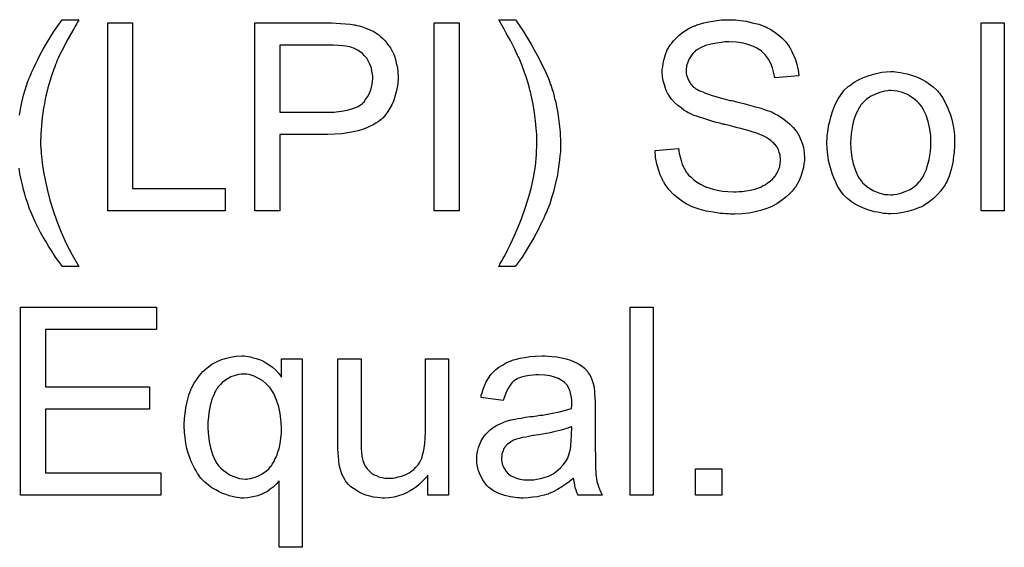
# Model space of a CAD drawing. Extents: x -2 to 8.5, y -2.9 to 5.2.
# Tile 167 of 207: x 4.881 to 5.3, y 1.823 to 2.047. Entities that reach past the tile are written whole.
import ezdxf

# ---------------------------------------------------------------- set-up
doc = ezdxf.new("R2010")
doc.units = 0
doc.layers.add('acc-ni-360-20-out-a_document', color=1, linetype='CONTINUOUS')

msp = doc.modelspace()

# ---------------------------------------------------------------- linework, layer by layer
at = {"layer": 'acc-ni-360-20-out-a_document', "color": 1}
for points in [[(4.905859, 2.047338), (4.905743, 2.046991), (4.905396, 2.046412), (4.904933, 2.045603), (4.904355, 2.044677), (4.903776, 2.04352), (4.902388, 2.04109), (4.900884, 2.038429), (4.899495, 2.035768), (4.898107, 2.033223), (4.897644, 2.032181), (4.897181, 2.03114), (4.897181, 2.031024), (4.897066, 2.030793), (4.896834, 2.030446), (4.896603, 2.029867), (4.896372, 2.029173), (4.896024, 2.028363), (4.895677, 2.027438), (4.89533, 2.026396), (4.894405, 2.023967), (4.893595, 2.021306), (4.892785, 2.018413), (4.891975, 2.015405), (4.891975, 2.015289), (4.891859, 2.014942), (4.891743, 2.014364), (4.891628, 2.013669), (4.891396, 2.012744), (4.891281, 2.011587), (4.891049, 2.01043), (4.890818, 2.009041), (4.890587, 2.007537), (4.890355, 2.005918), (4.890008, 2.002447), (4.889777, 1.998744), (4.889661, 1.994926), (4.889661, 1.99481), (4.889661, 1.994579), (4.889661, 1.994232), (4.889661, 1.993769), (4.889777, 1.993075), (4.889777, 1.992381), (4.889892, 1.991455), (4.889892, 1.990414), (4.890124, 1.987984), (4.890471, 1.985207), (4.891049, 1.981968), (4.891743, 1.978497), (4.892553, 1.974678), (4.893595, 1.970513), (4.894983, 1.966117), (4.896603, 1.961604), (4.898454, 1.956976), (4.900537, 1.952117), (4.903082, 1.947258), (4.905975, 1.942398), (4.898917, 1.942398), (4.898801, 1.942514), (4.89857, 1.942861), (4.898107, 1.943439), (4.897529, 1.944249), (4.896834, 1.945175), (4.896024, 1.946332), (4.895099, 1.94772), (4.894173, 1.949225), (4.893016, 1.95096), (4.891975, 1.952811), (4.890818, 1.954778), (4.889661, 1.956861), (4.888504, 1.959059), (4.887347, 1.961373), (4.885149, 1.966348), (4.885033, 1.966464), (4.884917, 1.966927), (4.884686, 1.967736), (4.884339, 1.968778), (4.883876, 1.970051), (4.883413, 1.971439), (4.88295, 1.973174), (4.882372, 1.975141), (4.881909, 1.977108), (4.881331, 1.979422), (4.880868, 1.981736), (4.880521, 1.984166)], [(4.880636, 2.006727), (4.881331, 2.010893), (4.882372, 2.015289), (4.88376, 2.019802), (4.883876, 2.019917), (4.883992, 2.02038), (4.884223, 2.02119), (4.884686, 2.022231), (4.885149, 2.023388), (4.885843, 2.024892), (4.886653, 2.026628), (4.887463, 2.028479), (4.888504, 2.030446), (4.889545, 2.032644), (4.890818, 2.034958), (4.892206, 2.037272), (4.89371, 2.039818), (4.89533, 2.042363), (4.897066, 2.044908), (4.898917, 2.047454), (4.905975, 2.047454), (4.905859, 2.047338)], [(5.09202, 2.047338), (5.092367, 2.046875), (5.09283, 2.046065), (5.093524, 2.04514), (5.09445, 2.043867), (5.095376, 2.042363), (5.096417, 2.040743), (5.097574, 2.038892), (5.098846, 2.03681), (5.100003, 2.034611), (5.101276, 2.032413), (5.102549, 2.029983), (5.104863, 2.025008), (5.10602, 2.022347), (5.106945, 2.019802), (5.106945, 2.019686), (5.107177, 2.019223), (5.107293, 2.018645), (5.10764, 2.017719), (5.107987, 2.016678), (5.108334, 2.015405), (5.108681, 2.013901), (5.109144, 2.012281), (5.109491, 2.01043), (5.109838, 2.008463), (5.110185, 2.006496), (5.110532, 2.004298), (5.110995, 1.99967), (5.111226, 1.994926), (5.111226, 1.99481), (5.111226, 1.994232), (5.111226, 1.993422), (5.111111, 1.992381), (5.111111, 1.991108), (5.110879, 1.989488), (5.110764, 1.987753), (5.110532, 1.985786), (5.110185, 1.983703), (5.109838, 1.981389), (5.108797, 1.976646), (5.108218, 1.9741), (5.107408, 1.971555), (5.106598, 1.968894), (5.105557, 1.966348), (5.105441, 1.966233), (5.105326, 1.96577), (5.104979, 1.965075), (5.104516, 1.964034), (5.104053, 1.962877), (5.103359, 1.961489), (5.102549, 1.959985), (5.101739, 1.958249), (5.100813, 1.956398), (5.099772, 1.954547), (5.097458, 1.950497), (5.094797, 1.946332), (5.091904, 1.942398), (5.084847, 1.942398), (5.084847, 1.942514), (5.085078, 1.942745), (5.08531, 1.943092), (5.085541, 1.943555), (5.085888, 1.944249), (5.086351, 1.944944), (5.086814, 1.945869), (5.087392, 1.946911), (5.088665, 1.949225), (5.090053, 1.952117), (5.091442, 1.955241), (5.093061, 1.958828), (5.094566, 1.962646), (5.095954, 1.966695), (5.097342, 1.971092), (5.098615, 1.975604), (5.099656, 1.980232), (5.100466, 1.985092), (5.100929, 1.989951), (5.10116, 1.994926), (5.10116, 1.995042), (5.10116, 1.995389), (5.10116, 1.995967), (5.10116, 1.996662), (5.101045, 1.997587), (5.101045, 1.998744), (5.100929, 1.999901), (5.100813, 2.00129), (5.100698, 2.002794), (5.100582, 2.004414), (5.100119, 2.007769), (5.099541, 2.011471), (5.098731, 2.015289), (5.098731, 2.015405), (5.098615, 2.015636), (5.098499, 2.016099), (5.098384, 2.016678), (5.098152, 2.017372), (5.097921, 2.018297), (5.097342, 2.02038), (5.096648, 2.022694), (5.095723, 2.025355), (5.094681, 2.028248), (5.093524, 2.031024), (5.093524, 2.03114), (5.093409, 2.031256), (5.093293, 2.031603), (5.093061, 2.03195), (5.09283, 2.032529), (5.092483, 2.033223), (5.092136, 2.033917), (5.091673, 2.034958), (5.091095, 2.036), (5.090516, 2.037157), (5.089822, 2.038545), (5.089012, 2.040049), (5.088086, 2.041669), (5.087161, 2.043404), (5.086004, 2.045371), (5.084847, 2.047454), (5.091904, 2.047454), (5.09202, 2.047338)], [(5.184927, 2.047338), (5.185737, 2.047338), (5.187935, 2.047107), (5.190365, 2.04676), (5.192911, 2.046181), (5.195687, 2.045487), (5.198233, 2.044561), (5.198349, 2.044561), (5.19858, 2.044446), (5.198927, 2.044214), (5.19939, 2.043983), (5.200547, 2.043404), (5.202051, 2.042363), (5.203786, 2.041206), (5.205522, 2.039702), (5.207142, 2.037966), (5.208646, 2.036), (5.208646, 2.035884), (5.208761, 2.035768), (5.208993, 2.035421), (5.209224, 2.035074), (5.209803, 2.033917), (5.210497, 2.032413), (5.211307, 2.030562), (5.211885, 2.028363), (5.212464, 2.026049), (5.212695, 2.023504), (5.202514, 2.022694), (5.202514, 2.02281), (5.202514, 2.023041), (5.202398, 2.023388), (5.202282, 2.023967), (5.201935, 2.025239), (5.201472, 2.026975), (5.200778, 2.028826), (5.199737, 2.030677), (5.198464, 2.032413), (5.196844, 2.034033), (5.196613, 2.034148), (5.196034, 2.034611), (5.194877, 2.035305), (5.193373, 2.036), (5.191407, 2.036694), (5.189092, 2.037388), (5.1862, 2.037851), (5.18296, 2.037966), (5.181341, 2.037966), (5.180646, 2.037851), (5.179721, 2.037735), (5.177638, 2.037504), (5.175324, 2.037041), (5.17301, 2.036462), (5.170812, 2.035537), (5.169886, 2.034958), (5.168961, 2.03438), (5.168729, 2.034264), (5.168266, 2.033801), (5.167572, 2.032991), (5.166878, 2.032066), (5.166068, 2.030793), (5.165374, 2.029405), (5.164911, 2.027785), (5.16468, 2.025934), (5.16468, 2.025702), (5.16468, 2.025239), (5.164796, 2.02443), (5.165027, 2.023504), (5.165374, 2.022347), (5.165953, 2.02119), (5.166647, 2.020033), (5.167688, 2.018876), (5.167804, 2.01876), (5.168382, 2.018413), (5.168845, 2.018066), (5.169308, 2.017835), (5.170002, 2.017488), (5.170812, 2.017025), (5.171853, 2.016678), (5.17301, 2.016215), (5.174283, 2.015752), (5.175787, 2.015174), (5.177407, 2.014711), (5.179258, 2.014132), (5.181341, 2.013669), (5.183655, 2.013091), (5.18377, 2.013091), (5.184233, 2.012975), (5.184927, 2.01286), (5.185737, 2.012628), (5.186779, 2.012397), (5.188051, 2.01205), (5.189324, 2.011703), (5.190712, 2.011355), (5.193721, 2.010546), (5.196613, 2.009736), (5.198001, 2.009273), (5.199274, 2.00881), (5.200431, 2.008463), (5.201357, 2.008), (5.201472, 2.008), (5.201704, 2.007884), (5.202051, 2.007653), (5.202514, 2.007422), (5.203786, 2.006727), (5.205291, 2.005802), (5.207026, 2.004529), (5.208761, 2.003141), (5.210381, 2.001521), (5.21177, 1.999785), (5.211885, 1.999554), (5.212348, 1.998976), (5.212811, 1.997934), (5.213505, 1.996546), (5.214084, 1.994926), (5.214662, 1.992959), (5.215009, 1.990761), (5.215125, 1.988447), (5.215125, 1.988331), (5.215125, 1.988216), (5.215125, 1.987868), (5.215125, 1.987406), (5.214894, 1.986133), (5.214662, 1.984513), (5.214199, 1.982662), (5.213621, 1.980695), (5.212695, 1.978612), (5.211423, 1.976414), (5.211423, 1.976298), (5.211307, 1.976183), (5.210728, 1.975488), (5.209918, 1.974447), (5.208761, 1.97329), (5.207257, 1.971902), (5.205406, 1.970398), (5.203324, 1.969009), (5.200894, 1.967737), (5.200778, 1.967737), (5.200547, 1.967621), (5.2002, 1.967505), (5.199737, 1.967274), (5.199043, 1.967042), (5.198233, 1.966695), (5.196382, 1.966233), (5.194183, 1.965654), (5.191522, 1.965075), (5.18863, 1.964728), (5.185506, 1.964613), (5.183655, 1.964613), (5.182729, 1.964728), (5.181688, 1.964728), (5.180531, 1.964844), (5.179142, 1.96496), (5.17625, 1.965423), (5.173242, 1.965885), (5.170233, 1.966695), (5.167341, 1.967737), (5.167225, 1.967737), (5.166994, 1.967852), (5.166647, 1.968084), (5.166184, 1.968315), (5.164796, 1.969009), (5.163176, 1.970051), (5.161324, 1.971439), (5.159358, 1.973059), (5.157506, 1.975026), (5.155771, 1.977224), (5.155771, 1.97734), (5.155539, 1.977571), (5.155424, 1.977918), (5.155077, 1.978381), (5.154845, 1.978959), (5.154498, 1.979654), (5.153688, 1.981389), (5.152878, 1.983588), (5.152184, 1.986017), (5.151721, 1.988794), (5.15149, 1.991687), (5.16144, 1.992612), (5.16144, 1.992496), (5.16144, 1.992381), (5.161556, 1.992034), (5.161556, 1.991571), (5.161787, 1.99053), (5.162134, 1.989025), (5.162597, 1.987521), (5.16306, 1.985786), (5.16387, 1.984166), (5.16468, 1.982662), (5.164796, 1.982546), (5.165143, 1.982083), (5.165721, 1.981274), (5.166647, 1.980464), (5.167804, 1.979422), (5.169076, 1.978381), (5.170812, 1.97734), (5.172663, 1.976414), (5.172779, 1.976414), (5.172895, 1.976298), (5.173242, 1.976183), (5.173589, 1.976067), (5.174746, 1.97572), (5.17625, 1.975257), (5.178101, 1.974794), (5.180184, 1.974447), (5.182498, 1.974216), (5.185043, 1.9741), (5.186084, 1.9741), (5.187241, 1.974216), (5.18863, 1.974332), (5.190249, 1.974563), (5.192101, 1.974794), (5.193952, 1.975257), (5.195687, 1.975836), (5.195919, 1.975951), (5.196497, 1.976183), (5.197307, 1.976646), (5.198349, 1.977108), (5.19939, 1.977918), (5.200547, 1.978728), (5.201704, 1.979654), (5.202629, 1.980811), (5.202745, 1.980926), (5.202976, 1.981389), (5.203324, 1.981968), (5.203786, 1.982893), (5.204249, 1.983819), (5.204596, 1.984976), (5.204828, 1.986249), (5.204943, 1.987637), (5.204943, 1.987753), (5.204943, 1.988331), (5.204828, 1.989025), (5.204712, 1.989951), (5.204365, 1.990877), (5.204018, 1.992034), (5.203439, 1.993191), (5.202629, 1.994232), (5.202514, 1.994348), (5.202167, 1.994695), (5.201704, 1.995158), (5.200894, 1.995852), (5.199968, 1.996546), (5.198696, 1.997356), (5.197191, 1.998166), (5.195456, 1.99886), (5.19534, 1.998976), (5.194762, 1.999091), (5.193836, 1.999438), (5.193258, 1.999554), (5.192448, 1.999785), (5.191638, 2.000133), (5.190597, 2.000364), (5.18944, 2.000711), (5.188051, 2.001058), (5.186663, 2.001405), (5.185043, 2.001868), (5.183192, 2.002331), (5.181225, 2.002794), (5.181109, 2.002794), (5.180762, 2.002909), (5.180184, 2.003025), (5.179489, 2.003256), (5.178564, 2.003488), (5.177523, 2.003719), (5.175208, 2.004414), (5.172663, 2.005223), (5.170002, 2.006033), (5.167688, 2.006843), (5.166647, 2.007306), (5.165721, 2.007769), (5.165605, 2.007769), (5.16549, 2.007884), (5.164796, 2.008347), (5.163754, 2.008926), (5.162597, 2.009851), (5.161209, 2.010893), (5.15982, 2.012165), (5.158432, 2.013669), (5.157275, 2.015289), (5.157159, 2.015521), (5.156812, 2.016099), (5.156349, 2.017025), (5.155887, 2.018182), (5.155424, 2.019686), (5.154961, 2.021421), (5.154614, 2.023273), (5.154498, 2.025239), (5.154498, 2.025355), (5.154498, 2.025471), (5.154498, 2.025818), (5.154498, 2.026281), (5.15473, 2.027438), (5.154961, 2.028942), (5.155308, 2.030677), (5.155887, 2.032644), (5.156697, 2.034611), (5.157854, 2.036578), (5.157854, 2.036694), (5.157969, 2.03681), (5.158548, 2.037504), (5.159358, 2.038429), (5.160399, 2.039586), (5.161787, 2.040859), (5.163523, 2.042247), (5.165605, 2.04352), (5.167919, 2.044677), (5.168035, 2.044677), (5.168266, 2.044793), (5.168614, 2.044909), (5.169076, 2.04514), (5.169655, 2.045371), (5.170465, 2.045603), (5.1722, 2.046065), (5.174399, 2.046528), (5.176944, 2.046991), (5.179605, 2.047338), (5.182613, 2.047454), (5.184117, 2.047454), (5.184927, 2.047338)], [(4.928883, 1.975488), (4.968337, 1.975488), (4.968337, 1.966001), (4.918239, 1.966001), (4.918239, 2.046065), (4.928883, 2.046065), (4.928883, 1.975488)], [(5.015542, 2.04595), (5.017509, 2.045834), (5.019592, 2.045718), (5.021559, 2.045487), (5.023294, 2.045256), (5.023526, 2.045256), (5.024336, 2.045024), (5.025377, 2.044793), (5.026765, 2.044446), (5.02827, 2.043867), (5.029889, 2.043173), (5.031625, 2.042363), (5.033129, 2.041438), (5.03336, 2.041322), (5.033823, 2.040975), (5.034517, 2.040281), (5.035443, 2.039471), (5.036484, 2.038429), (5.037525, 2.037041), (5.038682, 2.035537), (5.039608, 2.033801), (5.039724, 2.03357), (5.039955, 2.032991), (5.040418, 2.03195), (5.040881, 2.030562), (5.041228, 2.028942), (5.041691, 2.027091), (5.041922, 2.025008), (5.042038, 2.02281), (5.042038, 2.022694), (5.042038, 2.022347), (5.042038, 2.021884), (5.041922, 2.021074), (5.041806, 2.020264), (5.041691, 2.019223), (5.041459, 2.018066), (5.041228, 2.016793), (5.040418, 2.014132), (5.039955, 2.012744), (5.039261, 2.01124), (5.038451, 2.009736), (5.037641, 2.008347), (5.0366, 2.006959), (5.035443, 2.005571), (5.035327, 2.005455), (5.035096, 2.005223), (5.034749, 2.004876), (5.03417, 2.004529), (5.033476, 2.003951), (5.03255, 2.003372), (5.031393, 2.002678), (5.030121, 2.0021), (5.028617, 2.001405), (5.026881, 2.000711), (5.02503, 2.000133), (5.022832, 1.99967), (5.020518, 1.999207), (5.017972, 1.99886), (5.01508, 1.998629), (5.012072, 1.998513), (4.991593, 1.998513), (4.991593, 1.966001), (4.980948, 1.966001), (4.980948, 2.046065), (5.013807, 2.046065), (5.015542, 2.04595)], [(5.067955, 1.966001), (5.05731, 1.966001), (5.05731, 2.046065), (5.067955, 2.046065), (5.067955, 1.966001)], [(5.30028, 1.966001), (5.290446, 1.966001), (5.290446, 2.046065), (5.30028, 2.046065), (5.30028, 1.966001)], [(5.014501, 2.036578), (4.991593, 2.036578), (4.991593, 2.008), (5.013113, 2.008), (5.013923, 2.008116), (5.014733, 2.008116), (5.015658, 2.008232), (5.017856, 2.008463), (5.020286, 2.008926), (5.022716, 2.00962), (5.024914, 2.010546), (5.025956, 2.011124), (5.026765, 2.011818), (5.026997, 2.01205), (5.02746, 2.012513), (5.028154, 2.013438), (5.028964, 2.014595), (5.029774, 2.016099), (5.030468, 2.01795), (5.030931, 2.020033), (5.031162, 2.022463), (5.031162, 2.022578), (5.031162, 2.022694), (5.031162, 2.023273), (5.031046, 2.024314), (5.030815, 2.025471), (5.030583, 2.026744), (5.030121, 2.028248), (5.029426, 2.029636), (5.028617, 2.031024), (5.028501, 2.03114), (5.028154, 2.031603), (5.027575, 2.032181), (5.026881, 2.032991), (5.02584, 2.033801), (5.024683, 2.034495), (5.02341, 2.03519), (5.021906, 2.035768), (5.02179, 2.035768), (5.021328, 2.035884), (5.020633, 2.036), (5.019708, 2.036231), (5.018319, 2.036347), (5.016584, 2.036462), (5.014501, 2.036578)], [(5.253885, 2.025239), (5.254926, 2.025124), (5.256083, 2.024892), (5.257355, 2.024661), (5.25886, 2.02443), (5.261984, 2.023388), (5.263603, 2.02281), (5.265223, 2.022), (5.266843, 2.02119), (5.268463, 2.020033), (5.269967, 2.018876), (5.271471, 2.017488), (5.271587, 2.017372), (5.271818, 2.01714), (5.272165, 2.016678), (5.272628, 2.016099), (5.273206, 2.015289), (5.273901, 2.014248), (5.274595, 2.013091), (5.275289, 2.011818), (5.275983, 2.01043), (5.276677, 2.008694), (5.277372, 2.006959), (5.27795, 2.004992), (5.278413, 2.002909), (5.27876, 2.000711), (5.278991, 1.998397), (5.279107, 1.995852), (5.279107, 1.995736), (5.279107, 1.995389), (5.279107, 1.99481), (5.279107, 1.994001), (5.278991, 1.993075), (5.278876, 1.991918), (5.278876, 1.990761), (5.278644, 1.989488), (5.278297, 1.986596), (5.277603, 1.983703), (5.276793, 1.980811), (5.275636, 1.97815), (5.275636, 1.978034), (5.27552, 1.977918), (5.275289, 1.977571), (5.275058, 1.977108), (5.274248, 1.975951), (5.273206, 1.974563), (5.271818, 1.972943), (5.270083, 1.971323), (5.268116, 1.969704), (5.265802, 1.968199), (5.265686, 1.968199), (5.26557, 1.968084), (5.265223, 1.967852), (5.264645, 1.967621), (5.264066, 1.967389), (5.263372, 1.967158), (5.261636, 1.966464), (5.259669, 1.965885), (5.25724, 1.965307), (5.254694, 1.964844), (5.251918, 1.964728), (5.250761, 1.964728), (5.249835, 1.964844), (5.248794, 1.96496), (5.247637, 1.965191), (5.246248, 1.965423), (5.24486, 1.965654), (5.241736, 1.96658), (5.240001, 1.967274), (5.238381, 1.967968), (5.236761, 1.968894), (5.235141, 1.969935), (5.233637, 1.971092), (5.232133, 1.97248), (5.232017, 1.972596), (5.231786, 1.972827), (5.231439, 1.97329), (5.230976, 1.973984), (5.230397, 1.974794), (5.229819, 1.97572), (5.229125, 1.976877), (5.228431, 1.978265), (5.227736, 1.979769), (5.227042, 1.981505), (5.226464, 1.983356), (5.225885, 1.985323), (5.225422, 1.987521), (5.225075, 1.989835), (5.224844, 1.992381), (5.224728, 1.995042), (5.224728, 1.995273), (5.224728, 1.995736), (5.224844, 1.996546), (5.224844, 1.997703), (5.224959, 1.998976), (5.225191, 2.000595), (5.225422, 2.002215), (5.225885, 2.004066), (5.226348, 2.005918), (5.226926, 2.007884), (5.227621, 2.009967), (5.228546, 2.011934), (5.229472, 2.013785), (5.230744, 2.015636), (5.232017, 2.017372), (5.233637, 2.018876), (5.233753, 2.018992), (5.233984, 2.019107), (5.234447, 2.019455), (5.235025, 2.019917), (5.23572, 2.02038), (5.236645, 2.020959), (5.237571, 2.021537), (5.238728, 2.022116), (5.240001, 2.022694), (5.241389, 2.023273), (5.244513, 2.024314), (5.2481, 2.025124), (5.249951, 2.025239), (5.251918, 2.025355), (5.253075, 2.025355), (5.253885, 2.025239)], [(5.251918, 2.017256), (5.251223, 2.017256), (5.250645, 2.01714), (5.249372, 2.017025), (5.247637, 2.016562), (5.24567, 2.015868), (5.243587, 2.014942), (5.24162, 2.013554), (5.240579, 2.012628), (5.239653, 2.011703), (5.239653, 2.011587), (5.239422, 2.011471), (5.239191, 2.011124), (5.238843, 2.010661), (5.238496, 2.010083), (5.238149, 2.009389), (5.237686, 2.008463), (5.237224, 2.007537), (5.236761, 2.00638), (5.236298, 2.005223), (5.235951, 2.003835), (5.235604, 2.002331), (5.235257, 2.000711), (5.235025, 1.998976), (5.23491, 1.997009), (5.234794, 1.995042), (5.234794, 1.994926), (5.234794, 1.994579), (5.234794, 1.994001), (5.23491, 1.993191), (5.23491, 1.992265), (5.235025, 1.991224), (5.235373, 1.988794), (5.235951, 1.986017), (5.236877, 1.98324), (5.238034, 1.980579), (5.238843, 1.979422), (5.239653, 1.978265), (5.239769, 1.978265), (5.239885, 1.978034), (5.240579, 1.977455), (5.24162, 1.97653), (5.243009, 1.975604), (5.244744, 1.974563), (5.246827, 1.973637), (5.249257, 1.973059), (5.250529, 1.972943), (5.251918, 1.972827), (5.252612, 1.972827), (5.25319, 1.972943), (5.254463, 1.973175), (5.256199, 1.973522), (5.25805, 1.974216), (5.260132, 1.975141), (5.262099, 1.97653), (5.263141, 1.977455), (5.264066, 1.978381), (5.264182, 1.978497), (5.264297, 1.978612), (5.264529, 1.978959), (5.264876, 1.979422), (5.265223, 1.980001), (5.265686, 1.980695), (5.266149, 1.981621), (5.266611, 1.982546), (5.267074, 1.983703), (5.267421, 1.984976), (5.267884, 1.986364), (5.268231, 1.987868), (5.268578, 1.989604), (5.26881, 1.991339), (5.269041, 1.993306), (5.269041, 1.995389), (5.269041, 1.995505), (5.269041, 1.995852), (5.269041, 1.99643), (5.268926, 1.997124), (5.268926, 1.99805), (5.26881, 1.999091), (5.268463, 2.001521), (5.267884, 2.004066), (5.266959, 2.006843), (5.265686, 2.009389), (5.264992, 2.010661), (5.264066, 2.011703), (5.264066, 2.011818), (5.263835, 2.011934), (5.263141, 2.012628), (5.262099, 2.013438), (5.260711, 2.014479), (5.258975, 2.015521), (5.256893, 2.016446), (5.254579, 2.017025), (5.253306, 2.01714), (5.251918, 2.017256)], [(4.939065, 1.91551), (4.891743, 1.915509), (4.891743, 1.891097), (4.936057, 1.891097), (4.936057, 1.88161), (4.891743, 1.881609), (4.891743, 1.85442), (4.940916, 1.85442), (4.940916, 1.844933), (4.881099, 1.844932), (4.881099, 1.924997), (4.939065, 1.924997), (4.939065, 1.91551)], [(5.15068, 1.844933), (5.140846, 1.844933), (5.140846, 1.924997), (5.15068, 1.924997), (5.15068, 1.844933)], [(4.97713, 1.904171), (4.978056, 1.904055), (4.979097, 1.903824), (4.980254, 1.903477), (4.981527, 1.90313), (4.982915, 1.902667), (4.984303, 1.902088), (4.985692, 1.901278), (4.98708, 1.900469), (4.988469, 1.899427), (4.989857, 1.898155), (4.99113, 1.896766), (4.992287, 1.895146), (4.992287, 1.903014), (5.00108, 1.903014), (5.00108, 1.822718), (4.991245, 1.822718), (4.991245, 1.851065), (4.99113, 1.850949), (4.990783, 1.850486), (4.99032, 1.849908), (4.989626, 1.849214), (4.9887, 1.848288), (4.987543, 1.847478), (4.98627, 1.846552), (4.984766, 1.845743), (4.984535, 1.845627), (4.984072, 1.845395), (4.983262, 1.845048), (4.982221, 1.844701), (4.980833, 1.844354), (4.979444, 1.844007), (4.977824, 1.843776), (4.976089, 1.84366), (4.975047, 1.84366), (4.974353, 1.843776), (4.973428, 1.843891), (4.972386, 1.844123), (4.971229, 1.844354), (4.969957, 1.844701), (4.968684, 1.845164), (4.96718, 1.845627), (4.965792, 1.846321), (4.964287, 1.847131), (4.962668, 1.848056), (4.961163, 1.849214), (4.959659, 1.850486), (4.958271, 1.851875), (4.958155, 1.85199), (4.957924, 1.852222), (4.957577, 1.852685), (4.957114, 1.853379), (4.956535, 1.854189), (4.955957, 1.85523), (4.955263, 1.856387), (4.954569, 1.857775), (4.953874, 1.859279), (4.95318, 1.861015), (4.952602, 1.862866), (4.952023, 1.864833), (4.95156, 1.867031), (4.951213, 1.869345), (4.950982, 1.871775), (4.950866, 1.874436), (4.950866, 1.874552), (4.950866, 1.874783), (4.950866, 1.875246), (4.950866, 1.87594), (4.950982, 1.876634), (4.950982, 1.87756), (4.951213, 1.879758), (4.95156, 1.882188), (4.952139, 1.884733), (4.952833, 1.88751), (4.953874, 1.890171), (4.953874, 1.890287), (4.95399, 1.890518), (4.954221, 1.890866), (4.954453, 1.891328), (4.955147, 1.892601), (4.956073, 1.894105), (4.957345, 1.895841), (4.95885, 1.897576), (4.960585, 1.899196), (4.962668, 1.9007), (4.962783, 1.9007), (4.962899, 1.900816), (4.963246, 1.901047), (4.963709, 1.901278), (4.964866, 1.901857), (4.966486, 1.902551), (4.968337, 1.90313), (4.970535, 1.903708), (4.972849, 1.904171), (4.975395, 1.904287), (4.976436, 1.904287), (4.97713, 1.904171)], [(5.063442, 1.844933), (5.054649, 1.844933), (5.054649, 1.853379), (5.054533, 1.853263), (5.054302, 1.852916), (5.053955, 1.852453), (5.053376, 1.851875), (5.052682, 1.85118), (5.051872, 1.850255), (5.050947, 1.849445), (5.04979, 1.848519), (5.048517, 1.847594), (5.047129, 1.846784), (5.045624, 1.845974), (5.044005, 1.845164), (5.042154, 1.844585), (5.040302, 1.844123), (5.03822, 1.843776), (5.036137, 1.84366), (5.035327, 1.84366), (5.034286, 1.843776), (5.033013, 1.843891), (5.031509, 1.844123), (5.029889, 1.84447), (5.02827, 1.844933), (5.026534, 1.845627), (5.026303, 1.845743), (5.02584, 1.845974), (5.02503, 1.846437), (5.024104, 1.847015), (5.022947, 1.847709), (5.021906, 1.848519), (5.020865, 1.849445), (5.019939, 1.850486), (5.019823, 1.850602), (5.019592, 1.851065), (5.019245, 1.851643), (5.018782, 1.852569), (5.018204, 1.85361), (5.017741, 1.854883), (5.017278, 1.856271), (5.016931, 1.857775), (5.016931, 1.857891), (5.016815, 1.858354), (5.016699, 1.859048), (5.016699, 1.859974), (5.016584, 1.861362), (5.016468, 1.862866), (5.016352, 1.864833), (5.016352, 1.867031), (5.016352, 1.903014), (5.026187, 1.903014), (5.026187, 1.870734), (5.026187, 1.870618), (5.026187, 1.870387), (5.026187, 1.87004), (5.026187, 1.869461), (5.026187, 1.868188), (5.026303, 1.866569), (5.026303, 1.864833), (5.026418, 1.863098), (5.026534, 1.861593), (5.026765, 1.860321), (5.026765, 1.860205), (5.026997, 1.859742), (5.027228, 1.859048), (5.027575, 1.858122), (5.028154, 1.857197), (5.028848, 1.856156), (5.029658, 1.85523), (5.030699, 1.854304), (5.030815, 1.854189), (5.031278, 1.853957), (5.031856, 1.85361), (5.032782, 1.853263), (5.033823, 1.8528), (5.035096, 1.852453), (5.036484, 1.852222), (5.038104, 1.852106), (5.038914, 1.852106), (5.039724, 1.852222), (5.040765, 1.852337), (5.042038, 1.852685), (5.043426, 1.853032), (5.04493, 1.85361), (5.046434, 1.854304), (5.046666, 1.85442), (5.047129, 1.854767), (5.047823, 1.85523), (5.048633, 1.855924), (5.049558, 1.85685), (5.050484, 1.857891), (5.051294, 1.859048), (5.051988, 1.860436), (5.052104, 1.860668), (5.052219, 1.861131), (5.052451, 1.862056), (5.052798, 1.863329), (5.053145, 1.864949), (5.053376, 1.866916), (5.053492, 1.86923), (5.053608, 1.871891), (5.053608, 1.903014), (5.063442, 1.903014), (5.063442, 1.844933)], [(5.105904, 1.904171), (5.10764, 1.904055), (5.109607, 1.903824), (5.111574, 1.903477), (5.11354, 1.903014), (5.115392, 1.902436), (5.115623, 1.90232), (5.116202, 1.902088), (5.117011, 1.901741), (5.118053, 1.901278), (5.11921, 1.900584), (5.120367, 1.89989), (5.121408, 1.898965), (5.122334, 1.898039), (5.122449, 1.897923), (5.122681, 1.897576), (5.123028, 1.896998), (5.123491, 1.896303), (5.124069, 1.895262), (5.124532, 1.894221), (5.124995, 1.892948), (5.125342, 1.891444), (5.125342, 1.891328), (5.125458, 1.890981), (5.125573, 1.890287), (5.125689, 1.889361), (5.125689, 1.888089), (5.125805, 1.886585), (5.12592, 1.884618), (5.12592, 1.882419), (5.12592, 1.86923), (5.12592, 1.869114), (5.12592, 1.868651), (5.12592, 1.867957), (5.12592, 1.867031), (5.12592, 1.86599), (5.12592, 1.864717), (5.126036, 1.86194), (5.126036, 1.859048), (5.126152, 1.856156), (5.126267, 1.854883), (5.126267, 1.853726), (5.126383, 1.852685), (5.126499, 1.851875), (5.126499, 1.851759), (5.126614, 1.851296), (5.12673, 1.850602), (5.127077, 1.849676), (5.127309, 1.848635), (5.127771, 1.847478), (5.12835, 1.846205), (5.128928, 1.844933), (5.118631, 1.844933), (5.118516, 1.845048), (5.1184, 1.845511), (5.118168, 1.84609), (5.117821, 1.847015), (5.117474, 1.848056), (5.117243, 1.849329), (5.117011, 1.850718), (5.11678, 1.852222), (5.116664, 1.852222), (5.116549, 1.85199), (5.115854, 1.851412), (5.114813, 1.850602), (5.113425, 1.849561), (5.111689, 1.848519), (5.109954, 1.847362), (5.108102, 1.846321), (5.106136, 1.845511), (5.105904, 1.845395), (5.10521, 1.84528), (5.104169, 1.844933), (5.102896, 1.844585), (5.101276, 1.844238), (5.099425, 1.844007), (5.097342, 1.843776), (5.09526, 1.84366), (5.094334, 1.84366), (5.09364, 1.843776), (5.09283, 1.843776), (5.091904, 1.843891), (5.089822, 1.844238), (5.087508, 1.844817), (5.084962, 1.845627), (5.082649, 1.846784), (5.080566, 1.848288), (5.080334, 1.848519), (5.079756, 1.849098), (5.078946, 1.850139), (5.07802, 1.851527), (5.077095, 1.853263), (5.076285, 1.85523), (5.075707, 1.85766), (5.075591, 1.858817), (5.075475, 1.860205), (5.075475, 1.860436), (5.075475, 1.860899), (5.075591, 1.861709), (5.075707, 1.86275), (5.075938, 1.864023), (5.076285, 1.865296), (5.076748, 1.866684), (5.077326, 1.867957), (5.077442, 1.868073), (5.077673, 1.868535), (5.078136, 1.86923), (5.078715, 1.87004), (5.079409, 1.870965), (5.080334, 1.871891), (5.08126, 1.872816), (5.082417, 1.873626), (5.082533, 1.873742), (5.082996, 1.873973), (5.083574, 1.874436), (5.0845, 1.874899), (5.085541, 1.875362), (5.086814, 1.87594), (5.088086, 1.876403), (5.089591, 1.876866), (5.089706, 1.876866), (5.090169, 1.876982), (5.090863, 1.877213), (5.091789, 1.877329), (5.092946, 1.87756), (5.09445, 1.877791), (5.096185, 1.878139), (5.098268, 1.87837), (5.098384, 1.87837), (5.098846, 1.878486), (5.099425, 1.878486), (5.100235, 1.878601), (5.10116, 1.878717), (5.102318, 1.878948), (5.10359, 1.879064), (5.104979, 1.879295), (5.107755, 1.879874), (5.110764, 1.880453), (5.113425, 1.881147), (5.114697, 1.881494), (5.115854, 1.881841), (5.115854, 1.881957), (5.115854, 1.882188), (5.11597, 1.882882), (5.11597, 1.883692), (5.11597, 1.884155), (5.11597, 1.884386), (5.11597, 1.884502), (5.11597, 1.884618), (5.11597, 1.885312), (5.115854, 1.886469), (5.115623, 1.887742), (5.115276, 1.88913), (5.114697, 1.890518), (5.114003, 1.891791), (5.113078, 1.892832), (5.112962, 1.892948), (5.112383, 1.893411), (5.111458, 1.893874), (5.110301, 1.894568), (5.108681, 1.895146), (5.10683, 1.895725), (5.104516, 1.896072), (5.101855, 1.896188), (5.100698, 1.896188), (5.099541, 1.896072), (5.097921, 1.895841), (5.096301, 1.895609), (5.094566, 1.895146), (5.092946, 1.894568), (5.091557, 1.893758), (5.091442, 1.893642), (5.090979, 1.893295), (5.0904, 1.892717), (5.089706, 1.891791), (5.089012, 1.890634), (5.088202, 1.88913), (5.087508, 1.887279), (5.086814, 1.885196), (5.077211, 1.886469), (5.077211, 1.886585), (5.077326, 1.8867), (5.077326, 1.887047), (5.077442, 1.88751), (5.077789, 1.888552), (5.078252, 1.890056), (5.07883, 1.89156), (5.079525, 1.893179), (5.08045, 1.894799), (5.081492, 1.896303), (5.081607, 1.896419), (5.08207, 1.896882), (5.082764, 1.897576), (5.08369, 1.898502), (5.084962, 1.899427), (5.086467, 1.900353), (5.088202, 1.901394), (5.090169, 1.902204), (5.090285, 1.902204), (5.0904, 1.90232), (5.090748, 1.902436), (5.09121, 1.902551), (5.092367, 1.902898), (5.093987, 1.903245), (5.095838, 1.903592), (5.098152, 1.90394), (5.100582, 1.904171), (5.103359, 1.904287), (5.104632, 1.904287), (5.105904, 1.904171)], [(4.976204, 1.896535), (4.975626, 1.896535), (4.975163, 1.896419), (4.974006, 1.896303), (4.972502, 1.895841), (4.970767, 1.895262), (4.968915, 1.894221), (4.967064, 1.892948), (4.966254, 1.892023), (4.965329, 1.891097), (4.965329, 1.890981), (4.965097, 1.890866), (4.964982, 1.890518), (4.964635, 1.890056), (4.964287, 1.889477), (4.96394, 1.888783), (4.963593, 1.887973), (4.96313, 1.886932), (4.962668, 1.885775), (4.96232, 1.884502), (4.961973, 1.883114), (4.961626, 1.88161), (4.961395, 1.87999), (4.961163, 1.878139), (4.960932, 1.876172), (4.960932, 1.874089), (4.960932, 1.873973), (4.960932, 1.873626), (4.960932, 1.873048), (4.961048, 1.872238), (4.961048, 1.871312), (4.961163, 1.870271), (4.961511, 1.867841), (4.962089, 1.865064), (4.962899, 1.862288), (4.964056, 1.859627), (4.96475, 1.858469), (4.96556, 1.857312), (4.965676, 1.857197), (4.965792, 1.857081), (4.96637, 1.856503), (4.967411, 1.855577), (4.9688, 1.854536), (4.970419, 1.853494), (4.972386, 1.852685), (4.974469, 1.85199), (4.975742, 1.851875), (4.976899, 1.851759), (4.977477, 1.851759), (4.97794, 1.851875), (4.979097, 1.85199), (4.980601, 1.852453), (4.982221, 1.853032), (4.984072, 1.853957), (4.985923, 1.855346), (4.986849, 1.856156), (4.987659, 1.857081), (4.987659, 1.857197), (4.98789, 1.857312), (4.988122, 1.85766), (4.988353, 1.858122), (4.9887, 1.858701), (4.989163, 1.859279), (4.98951, 1.860205), (4.989973, 1.861131), (4.990436, 1.862172), (4.990783, 1.863329), (4.991245, 1.864717), (4.991593, 1.866106), (4.991824, 1.867726), (4.992055, 1.869345), (4.992287, 1.871197), (4.992287, 1.873163), (4.992287, 1.873279), (4.992287, 1.873626), (4.992287, 1.87432), (4.992171, 1.87513), (4.992171, 1.876056), (4.992055, 1.877213), (4.99194, 1.87837), (4.991708, 1.879758), (4.99113, 1.882535), (4.990204, 1.885428), (4.989047, 1.888204), (4.988237, 1.889477), (4.987427, 1.890634), (4.987427, 1.89075), (4.987196, 1.890866), (4.986618, 1.89156), (4.985576, 1.892485), (4.984303, 1.893642), (4.982568, 1.894684), (4.980717, 1.895609), (4.978519, 1.896303), (4.977361, 1.896419), (4.976204, 1.896535)], [(5.11597, 1.874089), (5.115854, 1.874089), (5.115739, 1.873973), (5.115392, 1.873858), (5.114929, 1.873742), (5.11435, 1.873511), (5.113656, 1.873279), (5.112846, 1.873048), (5.111921, 1.872816), (5.110879, 1.872469), (5.109607, 1.872238), (5.108334, 1.871891), (5.10683, 1.871544), (5.10521, 1.871197), (5.10359, 1.870849), (5.101739, 1.870618), (5.099772, 1.870271), (5.099541, 1.870271), (5.098846, 1.870155), (5.09769, 1.869924), (5.096417, 1.869692), (5.095028, 1.869461), (5.09364, 1.869114), (5.092367, 1.868767), (5.09121, 1.868304), (5.091095, 1.868304), (5.090748, 1.868073), (5.090285, 1.867841), (5.089822, 1.867494), (5.088434, 1.866569), (5.087276, 1.86518), (5.087276, 1.865064), (5.087045, 1.864833), (5.086929, 1.86437), (5.086698, 1.863792), (5.086467, 1.863098), (5.086235, 1.862403), (5.086119, 1.861478), (5.086004, 1.860552), (5.086004, 1.860436), (5.086004, 1.859858), (5.086119, 1.859164), (5.086351, 1.858238), (5.086698, 1.857197), (5.087276, 1.856156), (5.087971, 1.854998), (5.088896, 1.853957), (5.089012, 1.853841), (5.089475, 1.85361), (5.090169, 1.853147), (5.091095, 1.852685), (5.092367, 1.852222), (5.093871, 1.851759), (5.095607, 1.851527), (5.09769, 1.851412), (5.098615, 1.851412), (5.099772, 1.851527), (5.101045, 1.851759), (5.102665, 1.85199), (5.104284, 1.852453), (5.10602, 1.853032), (5.107755, 1.853841), (5.107987, 1.853957), (5.10845, 1.854304), (5.10926, 1.854883), (5.110185, 1.855693), (5.111226, 1.856618), (5.112383, 1.857775), (5.113309, 1.859164), (5.114235, 1.860668), (5.11435, 1.860784), (5.114466, 1.861246), (5.114697, 1.862056), (5.115044, 1.863098), (5.115392, 1.864486), (5.115623, 1.866106), (5.115739, 1.868073), (5.115854, 1.870387), (5.11597, 1.874089)], [(5.179952, 1.844933), (5.168729, 1.844933), (5.168729, 1.856156), (5.179952, 1.856156), (5.179952, 1.844933)]]:
    msp.add_lwpolyline(points, dxfattribs=at)

doc.saveas('drawing.dxf')
